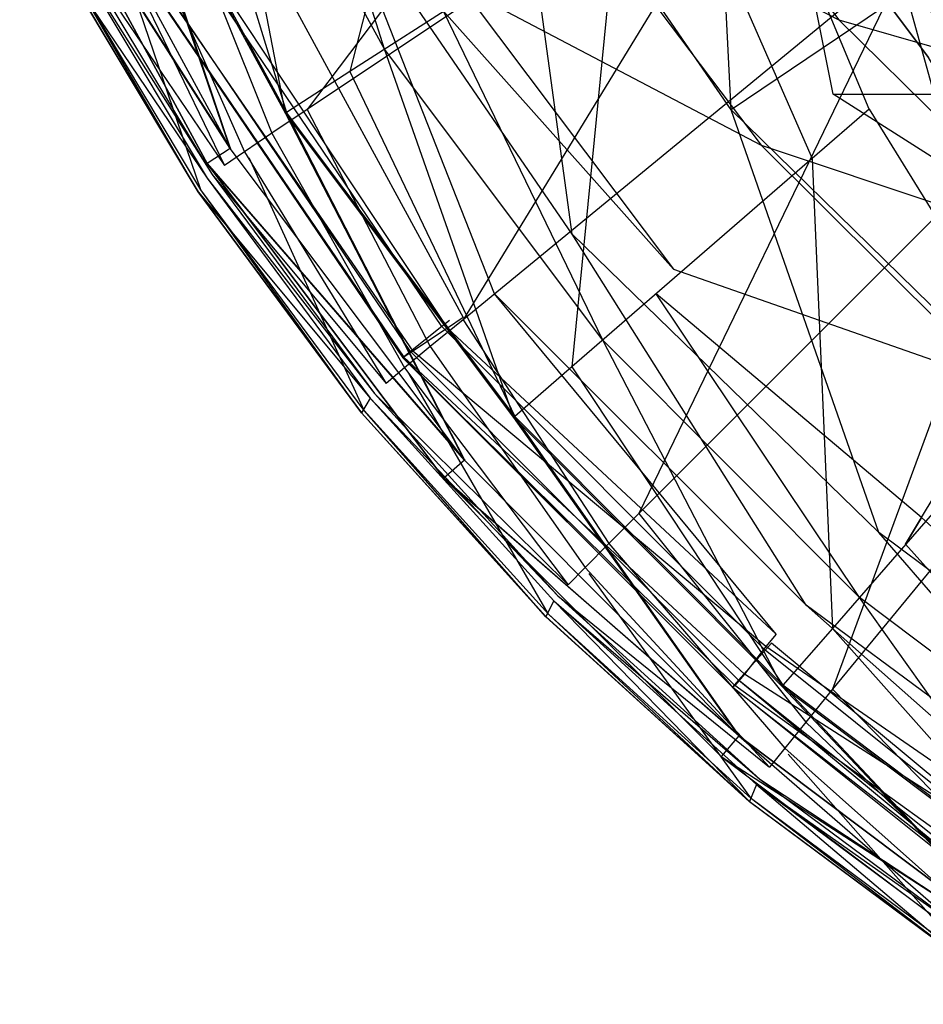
# Model space of a CAD drawing. Extents: x 0 to 0.376, y -0.701 to 0.
# Tile 1 of 62: x 0.02 to 0.08, y -0.671 to -0.605. Entities that reach past the tile are written whole.
import ezdxf

# ---------------------------------------------------------------- set-up
doc = ezdxf.new("R2010")
doc.units = 0
for name, color, linetype in [('L0_WC_N_567710__1___REPLACEMTFO', 7, 'CONTINUOUS'), ('L1_WC_N_567710__0___REPLACEMTFO', 7, 'CONTINUOUS'), ('L2_SITZ_N_567710__0___REPLACEMT', 7, 'CONTINUOUS'), ('L3_DECKEL_N_567710__0___REPLACE', 7, 'CONTINUOUS')]:
    doc.layers.add(name, color=color, linetype=linetype)

msp = doc.modelspace()

# ---------------------------------------------------------------- linework, layer by layer
at = {"layer": 'L0_WC_N_567710__1___REPLACEMTFO', "color": 8}
for points, invisible_edges in [([(0.041901, -0.6088, 0.400031), (0.049675, -0.578414, 0.400031), (0.030126, -0.587106, 0.400031), (0.041901, -0.6088, 0.400031)], 13), ([(0.049675, -0.578414, 0.400031), (0.041901, -0.6088, 0.400031), (0.059889, -0.597233, 0.400031), (0.049675, -0.578414, 0.400031)], 14), ([(0.036972, -0.584062, 0.349533), (0.044226, -0.607305, 0.349426), (0.032656, -0.585981, 0.349531), (0.036972, -0.584062, 0.349533)], 13), ([(0.044226, -0.607305, 0.349426), (0.036972, -0.584062, 0.349533), (0.0482, -0.604749, 0.349429), (0.044226, -0.607305, 0.349426)], 14), ([(0.032656, -0.585981, 0.349531), (0.037558, -0.611592, 0.34942), (0.025407, -0.589204, 0.349528), (0.032656, -0.585981, 0.349531)], 13), ([(0.037558, -0.611592, 0.34942), (0.032656, -0.585981, 0.349531), (0.044226, -0.607305, 0.349426), (0.037558, -0.611592, 0.34942)], 14), ([(0.037637, -0.611542, 0.400031), (0.030126, -0.587106, 0.400031), (0.025493, -0.589166, 0.400031), (0.037637, -0.611542, 0.400031)], 13), ([(0.030126, -0.587106, 0.400031), (0.037637, -0.611542, 0.400031), (0.041901, -0.6088, 0.400031), (0.030126, -0.587106, 0.400031)], 14), ([(0.061326, -0.587542, 0.300382), (0.074755, -0.605321, 0.299368), (0.055706, -0.595409, 0.322173), (0.061326, -0.587542, 0.300382)], 14), ([(0.061326, -0.587542, 0.300382), (0.079982, -0.59646, 0.278893), (0.074755, -0.605321, 0.299368), (0.061326, -0.587542, 0.300382)], 14), ([(0.025407, -0.589204, 0.349528), (0.033849, -0.613971, 0.351239), (0.021379, -0.59099, 0.351348), (0.025407, -0.589204, 0.349528)], 13), ([(0.033878, -0.613965, 0.397938), (0.025493, -0.589166, 0.400031), (0.021408, -0.590988, 0.398048), (0.033878, -0.613965, 0.397938)], 14), ([(0.033849, -0.613971, 0.351239), (0.025407, -0.589204, 0.349528), (0.037558, -0.611592, 0.34942), (0.033849, -0.613971, 0.351239)], 14), ([(0.037637, -0.611542, 0.400031), (0.025493, -0.589166, 0.400031), (0.033878, -0.613965, 0.397938), (0.037637, -0.611542, 0.400031)], 14), ([(0.070454, -0.59044, 0.392352), (0.082641, -0.606078, 0.389685), (0.070676, -0.590156, 0.389741), (0.070454, -0.59044, 0.392352)], 14), ([(0.070676, -0.590156, 0.389741), (0.082641, -0.606078, 0.389685), (0.085515, -0.600886, 0.349399), (0.070676, -0.590156, 0.389741)], 14), ([(0.068605, -0.591637, 0.397633), (0.082456, -0.606412, 0.392271), (0.070454, -0.59044, 0.392352), (0.068605, -0.591637, 0.397633)], 14), ([(0.082641, -0.606078, 0.389685), (0.070454, -0.59044, 0.392352), (0.082456, -0.606412, 0.392271), (0.082641, -0.606078, 0.389685)], 13), ([(0.019702, -0.591741, 0.393581), (0.033878, -0.613965, 0.397938), (0.021408, -0.590988, 0.398048), (0.019702, -0.591741, 0.393581)], 14), ([(0.033849, -0.613971, 0.351239), (0.019702, -0.591741, 0.355748), (0.021379, -0.59099, 0.351348), (0.033849, -0.613971, 0.351239)], 14), ([(0.019702, -0.591741, 0.360648), (0.032309, -0.614968, 0.355637), (0.032309, -0.614968, 0.360538), (0.019702, -0.591741, 0.360648)], 13), ([(0.032309, -0.614968, 0.355637), (0.019702, -0.591741, 0.360648), (0.019702, -0.591741, 0.355748), (0.032309, -0.614968, 0.355637)], 14), ([(0.019702, -0.591741, 0.355748), (0.033849, -0.613971, 0.351239), (0.032309, -0.614968, 0.355637), (0.019702, -0.591741, 0.355748)], 13), ([(0.019702, -0.591741, 0.389154), (0.032309, -0.614968, 0.360538), (0.032309, -0.614968, 0.389044), (0.019702, -0.591741, 0.389154)], 13), ([(0.032309, -0.614968, 0.360538), (0.019702, -0.591741, 0.389154), (0.019702, -0.591741, 0.360648), (0.032309, -0.614968, 0.360538)], 14), ([(0.033878, -0.613965, 0.397938), (0.019702, -0.591741, 0.393581), (0.032309, -0.614968, 0.39347), (0.033878, -0.613965, 0.397938)], 13), ([(0.019702, -0.591741, 0.393581), (0.032309, -0.614968, 0.389044), (0.032309, -0.614968, 0.39347), (0.019702, -0.591741, 0.393581)], 13), ([(0.032309, -0.614968, 0.389044), (0.019702, -0.591741, 0.393581), (0.019702, -0.591741, 0.389154), (0.032309, -0.614968, 0.389044)], 14), ([(0.076799, -0.611321, 0.400031), (0.068605, -0.591637, 0.397633), (0.064152, -0.594492, 0.400031), (0.076799, -0.611321, 0.400031)], 14), ([(0.082456, -0.606412, 0.392271), (0.068605, -0.591637, 0.397633), (0.080797, -0.607859, 0.397551), (0.082456, -0.606412, 0.392271)], 13), ([(0.080797, -0.607859, 0.397551), (0.068605, -0.591637, 0.397633), (0.076799, -0.611321, 0.400031), (0.080797, -0.607859, 0.397551)], 14), ([(0.072971, -0.614643, 0.400031), (0.064152, -0.594492, 0.400031), (0.059889, -0.597233, 0.400031), (0.072971, -0.614643, 0.400031)], 13), ([(0.064152, -0.594492, 0.400031), (0.072971, -0.614643, 0.400031), (0.076799, -0.611321, 0.400031), (0.064152, -0.594492, 0.400031)], 14), ([(0.055706, -0.595409, 0.322173), (0.069541, -0.613752, 0.321619), (0.049451, -0.603193, 0.344887), (0.055706, -0.595409, 0.322173)], 14), ([(0.055706, -0.595409, 0.322173), (0.074755, -0.605321, 0.299368), (0.069541, -0.613752, 0.321619), (0.055706, -0.595409, 0.322173)], 14), ([(0.079982, -0.59646, 0.278893), (0.094956, -0.611125, 0.277634), (0.074755, -0.605321, 0.299368), (0.079982, -0.59646, 0.278893)], 14), ([(0.079982, -0.59646, 0.278893), (0.099662, -0.600823, 0.259188), (0.094956, -0.611125, 0.277634), (0.079982, -0.59646, 0.278893)], 14), ([(0.056822, -0.628656, 0.400031), (0.059889, -0.597233, 0.400031), (0.041901, -0.6088, 0.400031), (0.056822, -0.628656, 0.400031)], 13), ([(0.059889, -0.597233, 0.400031), (0.056822, -0.628656, 0.400031), (0.072971, -0.614643, 0.400031), (0.059889, -0.597233, 0.400031)], 14), ([(0.049451, -0.603193, 0.344887), (0.063655, -0.622082, 0.34472), (0.0482, -0.604749, 0.349429), (0.049451, -0.603193, 0.344887)], 14), ([(0.049451, -0.603193, 0.344887), (0.069541, -0.613752, 0.321619), (0.063655, -0.622082, 0.34472), (0.049451, -0.603193, 0.344887)], 14), ([(0.0482, -0.604749, 0.349429), (0.058909, -0.626845, 0.349335), (0.044226, -0.607305, 0.349426), (0.0482, -0.604749, 0.349429)], 13), ([(0.0482, -0.604749, 0.349429), (0.063655, -0.622082, 0.34472), (0.062477, -0.623748, 0.34934), (0.0482, -0.604749, 0.349429)], 14), ([(0.058909, -0.626845, 0.349335), (0.0482, -0.604749, 0.349429), (0.062477, -0.623748, 0.34934), (0.058909, -0.626845, 0.349335)], 14), ([(0.074755, -0.605321, 0.299368), (0.090375, -0.620695, 0.298514), (0.069541, -0.613752, 0.321619), (0.074755, -0.605321, 0.299368)], 14), ([(0.074755, -0.605321, 0.299368), (0.094956, -0.611125, 0.277634), (0.090375, -0.620695, 0.298514), (0.074755, -0.605321, 0.299368)], 14), ([(0.044226, -0.607305, 0.349426), (0.052923, -0.63204, 0.349326), (0.037558, -0.611592, 0.34942), (0.044226, -0.607305, 0.349426)], 13), ([(0.052923, -0.63204, 0.349326), (0.044226, -0.607305, 0.349426), (0.058909, -0.626845, 0.349335), (0.052923, -0.63204, 0.349326)], 14), ([(0.091691, -0.626265, 0.400031), (0.080797, -0.607859, 0.397551), (0.076799, -0.611321, 0.400031), (0.091691, -0.626265, 0.400031)], 14), ([(0.052994, -0.631978, 0.400031), (0.041901, -0.6088, 0.400031), (0.037637, -0.611542, 0.400031), (0.052994, -0.631978, 0.400031)], 13), ([(0.041901, -0.6088, 0.400031), (0.052994, -0.631978, 0.400031), (0.056822, -0.628656, 0.400031), (0.041901, -0.6088, 0.400031)], 14), ([(0.088365, -0.63009, 0.400031), (0.076799, -0.611321, 0.400031), (0.072971, -0.614643, 0.400031), (0.088365, -0.63009, 0.400031)], 13), ([(0.076799, -0.611321, 0.400031), (0.088365, -0.63009, 0.400031), (0.091691, -0.626265, 0.400031), (0.076799, -0.611321, 0.400031)], 14), ([(0.037558, -0.611592, 0.34942), (0.049593, -0.634924, 0.351144), (0.033849, -0.613971, 0.351239), (0.037558, -0.611592, 0.34942)], 13), ([(0.049619, -0.634912, 0.397843), (0.037637, -0.611542, 0.400031), (0.033878, -0.613965, 0.397938), (0.049619, -0.634912, 0.397843)], 14), ([(0.049593, -0.634924, 0.351144), (0.037558, -0.611592, 0.34942), (0.052923, -0.63204, 0.349326), (0.049593, -0.634924, 0.351144)], 14), ([(0.052994, -0.631978, 0.400031), (0.037637, -0.611542, 0.400031), (0.049619, -0.634912, 0.397843), (0.052994, -0.631978, 0.400031)], 14), ([(0.032309, -0.614968, 0.39347), (0.049619, -0.634912, 0.397843), (0.033878, -0.613965, 0.397938), (0.032309, -0.614968, 0.39347)], 14), ([(0.049593, -0.634924, 0.351144), (0.032309, -0.614968, 0.355637), (0.033849, -0.613971, 0.351239), (0.049593, -0.634924, 0.351144)], 14), ([(0.069541, -0.613752, 0.321619), (0.085677, -0.629802, 0.321141), (0.063655, -0.622082, 0.34472), (0.069541, -0.613752, 0.321619)], 14), ([(0.069541, -0.613752, 0.321619), (0.090375, -0.620695, 0.298514), (0.085677, -0.629802, 0.321141), (0.069541, -0.613752, 0.321619)], 14), ([(0.074332, -0.646227, 0.400031), (0.072971, -0.614643, 0.400031), (0.056822, -0.628656, 0.400031), (0.074332, -0.646227, 0.400031)], 13), ([(0.072971, -0.614643, 0.400031), (0.074332, -0.646227, 0.400031), (0.088365, -0.63009, 0.400031), (0.072971, -0.614643, 0.400031)], 14), ([(0.032309, -0.614968, 0.360538), (0.04821, -0.636129, 0.355542), (0.04821, -0.636129, 0.360442), (0.032309, -0.614968, 0.360538)], 13), ([(0.04821, -0.636129, 0.355542), (0.032309, -0.614968, 0.360538), (0.032309, -0.614968, 0.355637), (0.04821, -0.636129, 0.355542)], 14), ([(0.032309, -0.614968, 0.355637), (0.049593, -0.634924, 0.351144), (0.04821, -0.636129, 0.355542), (0.032309, -0.614968, 0.355637)], 13), ([(0.032309, -0.614968, 0.389044), (0.04821, -0.636129, 0.360442), (0.04821, -0.636129, 0.388948), (0.032309, -0.614968, 0.389044)], 13), ([(0.04821, -0.636129, 0.360442), (0.032309, -0.614968, 0.389044), (0.032309, -0.614968, 0.360538), (0.04821, -0.636129, 0.360442)], 14), ([(0.049619, -0.634912, 0.397843), (0.032309, -0.614968, 0.39347), (0.04821, -0.636129, 0.393375), (0.049619, -0.634912, 0.397843)], 13), ([(0.032309, -0.614968, 0.39347), (0.04821, -0.636129, 0.388948), (0.04821, -0.636129, 0.393375), (0.032309, -0.614968, 0.39347)], 13), ([(0.04821, -0.636129, 0.388948), (0.032309, -0.614968, 0.39347), (0.032309, -0.614968, 0.389044), (0.04821, -0.636129, 0.388948)], 14), ([(0.080319, -0.63878, 0.344577), (0.062477, -0.623748, 0.34934), (0.063655, -0.622082, 0.34472), (0.080319, -0.63878, 0.344577)], 14), ([(0.063655, -0.622082, 0.34472), (0.085677, -0.629802, 0.321141), (0.080319, -0.63878, 0.344577), (0.063655, -0.622082, 0.34472)], 14), ([(0.062477, -0.623748, 0.34934), (0.076146, -0.644141, 0.349258), (0.058909, -0.626845, 0.349335), (0.062477, -0.623748, 0.34934)], 13), ([(0.062477, -0.623748, 0.34934), (0.080319, -0.63878, 0.344577), (0.079247, -0.640575, 0.349265), (0.062477, -0.623748, 0.34934)], 13), ([(0.076146, -0.644141, 0.349258), (0.062477, -0.623748, 0.34934), (0.079247, -0.640575, 0.349265), (0.076146, -0.644141, 0.349258)], 14), ([(0.058909, -0.626845, 0.349335), (0.070945, -0.650123, 0.349247), (0.052923, -0.63204, 0.349326), (0.058909, -0.626845, 0.349335)], 13), ([(0.070945, -0.650123, 0.349247), (0.058909, -0.626845, 0.349335), (0.076146, -0.644141, 0.349258), (0.070945, -0.650123, 0.349247)], 14), ([(0.071006, -0.650052, 0.400031), (0.056822, -0.628656, 0.400031), (0.052994, -0.631978, 0.400031), (0.071006, -0.650052, 0.400031)], 13), ([(0.056822, -0.628656, 0.400031), (0.071006, -0.650052, 0.400031), (0.074332, -0.646227, 0.400031), (0.056822, -0.628656, 0.400031)], 14), ([(0.080319, -0.63878, 0.344577), (0.085677, -0.629802, 0.321141), (0.099066, -0.652964, 0.344425), (0.080319, -0.63878, 0.344577)], 14), ([(0.094115, -0.661133, 0.400031), (0.088365, -0.63009, 0.400031), (0.074332, -0.646227, 0.400031), (0.094115, -0.661133, 0.400031)], 13), ([(0.068074, -0.653429, 0.397763), (0.052994, -0.631978, 0.400031), (0.049619, -0.634912, 0.397843), (0.068074, -0.653429, 0.397763)], 14), ([(0.071006, -0.650052, 0.400031), (0.052994, -0.631978, 0.400031), (0.068074, -0.653429, 0.397763), (0.071006, -0.650052, 0.400031)], 14), ([(0.052923, -0.63204, 0.349326), (0.068051, -0.653445, 0.351064), (0.049593, -0.634924, 0.351144), (0.052923, -0.63204, 0.349326)], 13), ([(0.068051, -0.653445, 0.351064), (0.052923, -0.63204, 0.349326), (0.070945, -0.650123, 0.349247), (0.068051, -0.653445, 0.351064)], 14), ([(0.04821, -0.636129, 0.393375), (0.068074, -0.653429, 0.397763), (0.049619, -0.634912, 0.397843), (0.04821, -0.636129, 0.393375)], 14), ([(0.068051, -0.653445, 0.351064), (0.04821, -0.636129, 0.355542), (0.049593, -0.634924, 0.351144), (0.068051, -0.653445, 0.351064)], 14), ([(0.04821, -0.636129, 0.360442), (0.06685, -0.654832, 0.355461), (0.06685, -0.654832, 0.360362), (0.04821, -0.636129, 0.360442)], 13), ([(0.06685, -0.654832, 0.355461), (0.04821, -0.636129, 0.360442), (0.04821, -0.636129, 0.355542), (0.06685, -0.654832, 0.355461)], 14), ([(0.04821, -0.636129, 0.355542), (0.068051, -0.653445, 0.351064), (0.06685, -0.654832, 0.355461), (0.04821, -0.636129, 0.355542)], 13), ([(0.04821, -0.636129, 0.388948), (0.06685, -0.654832, 0.360362), (0.06685, -0.654832, 0.388868), (0.04821, -0.636129, 0.388948)], 13), ([(0.06685, -0.654832, 0.360362), (0.04821, -0.636129, 0.388948), (0.04821, -0.636129, 0.360442), (0.06685, -0.654832, 0.360362)], 14), ([(0.068074, -0.653429, 0.397763), (0.04821, -0.636129, 0.393375), (0.06685, -0.654832, 0.393294), (0.068074, -0.653429, 0.397763)], 13), ([(0.04821, -0.636129, 0.393375), (0.06685, -0.654832, 0.388868), (0.06685, -0.654832, 0.393294), (0.04821, -0.636129, 0.393375)], 13), ([(0.06685, -0.654832, 0.388868), (0.04821, -0.636129, 0.393375), (0.04821, -0.636129, 0.388948), (0.06685, -0.654832, 0.388868)], 14), ([(0.079247, -0.640575, 0.349265), (0.080319, -0.63878, 0.344577), (0.098178, -0.65484, 0.3492), (0.079247, -0.640575, 0.349265)], 14), ([(0.098178, -0.65484, 0.3492), (0.080319, -0.63878, 0.344577), (0.099066, -0.652964, 0.344425), (0.098178, -0.65484, 0.3492)], 14), ([(0.079247, -0.640575, 0.349265), (0.095615, -0.65881, 0.349192), (0.076146, -0.644141, 0.349258), (0.079247, -0.640575, 0.349265)], 13), ([(0.095615, -0.65881, 0.349192), (0.079247, -0.640575, 0.349265), (0.098178, -0.65484, 0.3492), (0.095615, -0.65881, 0.349192)], 14), ([(0.076146, -0.644141, 0.349258), (0.091314, -0.665471, 0.349179), (0.070945, -0.650123, 0.349247), (0.076146, -0.644141, 0.349258)], 13), ([(0.091314, -0.665471, 0.349179), (0.076146, -0.644141, 0.349258), (0.095615, -0.65881, 0.349192), (0.091314, -0.665471, 0.349179)], 14), ([(0.091366, -0.665392, 0.400031), (0.074332, -0.646227, 0.400031), (0.071006, -0.650052, 0.400031), (0.091366, -0.665392, 0.400031)], 13), ([(0.074332, -0.646227, 0.400031), (0.091366, -0.665392, 0.400031), (0.094115, -0.661133, 0.400031), (0.074332, -0.646227, 0.400031)], 14), ([(0.070945, -0.650123, 0.349247), (0.088921, -0.669171, 0.350994), (0.068051, -0.653445, 0.351064), (0.070945, -0.650123, 0.349247)], 13), ([(0.088942, -0.669152, 0.397694), (0.071006, -0.650052, 0.400031), (0.068074, -0.653429, 0.397763), (0.088942, -0.669152, 0.397694)], 14), ([(0.088921, -0.669171, 0.350994), (0.070945, -0.650123, 0.349247), (0.091314, -0.665471, 0.349179), (0.088921, -0.669171, 0.350994)], 14), ([(0.091366, -0.665392, 0.400031), (0.071006, -0.650052, 0.400031), (0.088942, -0.669152, 0.397694), (0.091366, -0.665392, 0.400031)], 14), ([(0.06685, -0.654832, 0.393294), (0.088942, -0.669152, 0.397694), (0.068074, -0.653429, 0.397763), (0.06685, -0.654832, 0.393294)], 14), ([(0.068051, -0.653445, 0.351064), (0.087929, -0.670715, 0.355391), (0.06685, -0.654832, 0.355461), (0.068051, -0.653445, 0.351064)], 14), ([(0.087929, -0.670715, 0.355391), (0.068051, -0.653445, 0.351064), (0.088921, -0.669171, 0.350994), (0.087929, -0.670715, 0.355391)], 13), ([(0.087929, -0.670715, 0.360292), (0.06685, -0.654832, 0.355461), (0.087929, -0.670715, 0.355391), (0.087929, -0.670715, 0.360292)], 13), ([(0.06685, -0.654832, 0.355461), (0.087929, -0.670715, 0.360292), (0.06685, -0.654832, 0.360362), (0.06685, -0.654832, 0.355461)], 14), ([(0.087929, -0.670715, 0.388798), (0.06685, -0.654832, 0.360362), (0.087929, -0.670715, 0.360292), (0.087929, -0.670715, 0.388798)], 13), ([(0.06685, -0.654832, 0.360362), (0.087929, -0.670715, 0.388798), (0.06685, -0.654832, 0.388868), (0.06685, -0.654832, 0.360362)], 14), ([(0.088942, -0.669152, 0.397694), (0.06685, -0.654832, 0.393294), (0.087929, -0.670715, 0.393225), (0.088942, -0.669152, 0.397694)], 13), ([(0.087929, -0.670715, 0.393225), (0.06685, -0.654832, 0.388868), (0.087929, -0.670715, 0.388798), (0.087929, -0.670715, 0.393225)], 13), ([(0.06685, -0.654832, 0.388868), (0.087929, -0.670715, 0.393225), (0.06685, -0.654832, 0.393294), (0.06685, -0.654832, 0.388868)], 14)]:
    msp.add_3dface(points, dxfattribs=dict(at, invisible_edges=invisible_edges))
at = {"layer": 'L1_WC_N_567710__0___REPLACEMTFO', "color": 8}
for points, invisible_edges in [([(0.074382, -0.610323, 0.355781), (0.062579, -0.551583, 0.30968), (0.039522, -0.551583, 0.355781), (0.074382, -0.610323, 0.355781)], 14), ([(0.062579, -0.551583, 0.30968), (0.074382, -0.610323, 0.355781), (0.092029, -0.610323, 0.320496), (0.062579, -0.551583, 0.30968)], 13), ([(0.092029, -0.610323, 0.320496), (0.092029, -0.551583, 0.270597), (0.062579, -0.551583, 0.30968), (0.092029, -0.610323, 0.320496)], 14), ([(0.074382, -0.610323, 0.355781), (0.136104, -0.649571, 0.336685), (0.092029, -0.610323, 0.320496), (0.074382, -0.610323, 0.355781)], 13), ([(0.136104, -0.649571, 0.336685), (0.074382, -0.610323, 0.355781), (0.126554, -0.649571, 0.355781), (0.136104, -0.649571, 0.336685)], 14)]:
    msp.add_3dface(points, dxfattribs=dict(at, invisible_edges=invisible_edges))
at = {"layer": 'L2_SITZ_N_567710__0___REPLACEMT', "color": 8}
for points, invisible_edges in [([(0.067526, -0.611382, 0.422458), (0.066112, -0.583236, 0.419549), (0.052771, -0.589856, 0.422208), (0.067526, -0.611382, 0.422458)], 14), ([(0.079253, -0.603458, 0.419955), (0.066112, -0.583236, 0.419549), (0.067526, -0.611382, 0.422458), (0.079253, -0.603458, 0.419955)], 14), ([(0.05683, -0.61972, 0.422931), (0.052771, -0.589856, 0.422208), (0.040899, -0.596469, 0.422897), (0.05683, -0.61972, 0.422931)], 14), ([(0.067526, -0.611382, 0.422458), (0.052771, -0.589856, 0.422208), (0.05683, -0.61972, 0.422931), (0.067526, -0.611382, 0.422458)], 14), ([(0.051616, -0.623738, 0.422783), (0.040899, -0.596469, 0.422897), (0.035482, -0.599514, 0.422811), (0.051616, -0.623738, 0.422783)], 14), ([(0.05683, -0.61972, 0.422931), (0.040899, -0.596469, 0.422897), (0.051616, -0.623738, 0.422783), (0.05683, -0.61972, 0.422931)], 14), ([(0.096487, -0.620926, 0.420363), (0.089458, -0.596611, 0.415916), (0.079253, -0.603458, 0.419955), (0.096487, -0.620926, 0.420363)], 14), ([(0.049519, -0.625321, 0.422412), (0.035482, -0.599514, 0.422811), (0.033341, -0.600702, 0.422467), (0.049519, -0.625321, 0.422412)], 13), ([(0.035482, -0.599514, 0.422811), (0.049519, -0.625321, 0.422412), (0.051616, -0.623738, 0.422783), (0.035482, -0.599514, 0.422811)], 14), ([(0.033341, -0.600702, 0.422467), (0.032001, -0.601313, 0.419983), (0.049519, -0.625321, 0.422412), (0.033341, -0.600702, 0.422467)], 14), ([(0.032001, -0.601313, 0.419983), (0.028971, -0.602647, 0.413319), (0.04846, -0.626046, 0.419925), (0.032001, -0.601313, 0.419983)], 14), ([(0.045963, -0.627619, 0.402059), (0.02898, -0.602538, 0.402144), (0.03136, -0.601211, 0.402126), (0.045963, -0.627619, 0.402059)], 14), ([(0.048087, -0.625928, 0.401951), (0.03136, -0.601211, 0.402126), (0.031915, -0.600901, 0.402156), (0.048087, -0.625928, 0.401951)], 14), ([(0.048087, -0.625928, 0.401951), (0.045963, -0.627619, 0.402059), (0.03136, -0.601211, 0.402126), (0.048087, -0.625928, 0.401951)], 14), ([(0.048584, -0.625533, 0.401957), (0.048087, -0.625928, 0.401951), (0.031915, -0.600901, 0.402156), (0.048584, -0.625533, 0.401957)], 14), ([(0.032001, -0.601313, 0.419983), (0.04846, -0.626046, 0.419925), (0.049519, -0.625321, 0.422412), (0.032001, -0.601313, 0.419983)], 14), ([(0.045467, -0.628016, 0.402317), (0.028399, -0.602876, 0.404132), (0.028425, -0.60285, 0.402378), (0.045467, -0.628016, 0.402317)], 14), ([(0.028406, -0.602874, 0.407264), (0.028399, -0.602876, 0.404132), (0.045524, -0.627993, 0.407205), (0.028406, -0.602874, 0.407264)], 14), ([(0.028399, -0.602876, 0.404132), (0.045467, -0.628016, 0.402317), (0.045454, -0.62804, 0.404073), (0.028399, -0.602876, 0.404132)], 13), ([(0.028399, -0.602876, 0.404132), (0.045454, -0.62804, 0.404073), (0.045524, -0.627993, 0.407205), (0.028399, -0.602876, 0.404132)], 14), ([(0.028971, -0.602647, 0.413319), (0.028406, -0.602874, 0.407264), (0.046132, -0.627597, 0.41326), (0.028971, -0.602647, 0.413319)], 14), ([(0.028406, -0.602874, 0.407264), (0.045524, -0.627993, 0.407205), (0.046132, -0.627597, 0.41326), (0.028406, -0.602874, 0.407264)], 14), ([(0.045467, -0.628016, 0.402317), (0.028425, -0.60285, 0.402378), (0.02898, -0.602538, 0.402144), (0.045467, -0.628016, 0.402317)], 14), ([(0.028971, -0.602647, 0.413319), (0.046132, -0.627597, 0.41326), (0.04846, -0.626046, 0.419925), (0.028971, -0.602647, 0.413319)], 14), ([(0.045963, -0.627619, 0.402059), (0.045467, -0.628016, 0.402317), (0.02898, -0.602538, 0.402144), (0.045963, -0.627619, 0.402059)], 14), ([(0.086633, -0.630065, 0.422795), (0.079253, -0.603458, 0.419955), (0.067526, -0.611382, 0.422458), (0.086633, -0.630065, 0.422795)], 13), ([(0.079253, -0.603458, 0.419955), (0.086633, -0.630065, 0.422795), (0.096487, -0.620926, 0.420363), (0.079253, -0.603458, 0.419955)], 14), ([(0.077444, -0.63977, 0.42308), (0.067526, -0.611382, 0.422458), (0.05683, -0.61972, 0.422931), (0.077444, -0.63977, 0.42308)], 14), ([(0.086633, -0.630065, 0.422795), (0.067526, -0.611382, 0.422458), (0.077444, -0.63977, 0.42308), (0.086633, -0.630065, 0.422795)], 14), ([(0.07256, -0.64466, 0.422795), (0.05683, -0.61972, 0.422931), (0.051616, -0.623738, 0.422783), (0.07256, -0.64466, 0.422795)], 14), ([(0.077444, -0.63977, 0.42308), (0.05683, -0.61972, 0.422931), (0.07256, -0.64466, 0.422795), (0.077444, -0.63977, 0.42308)], 14), ([(0.070549, -0.646607, 0.422368), (0.051616, -0.623738, 0.422783), (0.049519, -0.625321, 0.422412), (0.070549, -0.646607, 0.422368)], 14), ([(0.07256, -0.64466, 0.422795), (0.051616, -0.623738, 0.422783), (0.070549, -0.646607, 0.422368), (0.07256, -0.64466, 0.422795)], 14), ([(0.049519, -0.625321, 0.422412), (0.04846, -0.626046, 0.419925), (0.070549, -0.646607, 0.422368), (0.049519, -0.625321, 0.422412)], 14), ([(0.068022, -0.649712, 0.401977), (0.045963, -0.627619, 0.402059), (0.048087, -0.625928, 0.401951), (0.068022, -0.649712, 0.401977)], 14), ([(0.04846, -0.626046, 0.419925), (0.046132, -0.627597, 0.41326), (0.069853, -0.64745, 0.419874), (0.04846, -0.626046, 0.419925)], 14), ([(0.069818, -0.647697, 0.401765), (0.048087, -0.625928, 0.401951), (0.048584, -0.625533, 0.401957), (0.069818, -0.647697, 0.401765)], 14), ([(0.069818, -0.647697, 0.401765), (0.068022, -0.649712, 0.401977), (0.048087, -0.625928, 0.401951), (0.069818, -0.647697, 0.401765)], 14), ([(0.070549, -0.646607, 0.422368), (0.04846, -0.626046, 0.419925), (0.069853, -0.64745, 0.419874), (0.070549, -0.646607, 0.422368)], 14), ([(0.07024, -0.647228, 0.401744), (0.069818, -0.647697, 0.401765), (0.048584, -0.625533, 0.401957), (0.07024, -0.647228, 0.401744)], 14), ([(0.045524, -0.627993, 0.407205), (0.045454, -0.62804, 0.404073), (0.067767, -0.650055, 0.407152), (0.045524, -0.627993, 0.407205)], 14), ([(0.045467, -0.628016, 0.402317), (0.067605, -0.65018, 0.402263), (0.045454, -0.62804, 0.404073), (0.045467, -0.628016, 0.402317)], 14), ([(0.067605, -0.65018, 0.402263), (0.045467, -0.628016, 0.402317), (0.045963, -0.627619, 0.402059), (0.067605, -0.65018, 0.402263)], 14), ([(0.046132, -0.627597, 0.41326), (0.045524, -0.627993, 0.407205), (0.068424, -0.649311, 0.413208), (0.046132, -0.627597, 0.41326)], 14), ([(0.068424, -0.649311, 0.413208), (0.045524, -0.627993, 0.407205), (0.067767, -0.650055, 0.407152), (0.068424, -0.649311, 0.413208)], 14), ([(0.068022, -0.649712, 0.401977), (0.067605, -0.65018, 0.402263), (0.045963, -0.627619, 0.402059), (0.068022, -0.649712, 0.401977)], 14), ([(0.069853, -0.64745, 0.419874), (0.046132, -0.627597, 0.41326), (0.068424, -0.649311, 0.413208), (0.069853, -0.64745, 0.419874)], 14), ([(0.067767, -0.650055, 0.407152), (0.045454, -0.62804, 0.404073), (0.067609, -0.650192, 0.40402), (0.067767, -0.650055, 0.407152)], 14), ([(0.045454, -0.62804, 0.404073), (0.067605, -0.65018, 0.402263), (0.067609, -0.650192, 0.40402), (0.045454, -0.62804, 0.404073)], 14), ([(0.101577, -0.657794, 0.42324), (0.086633, -0.630065, 0.422795), (0.077444, -0.63977, 0.42308), (0.101577, -0.657794, 0.42324)], 14), ([(0.097809, -0.663371, 0.422814), (0.077444, -0.63977, 0.42308), (0.07256, -0.64466, 0.422795), (0.097809, -0.663371, 0.422814)], 14), ([(0.101577, -0.657794, 0.42324), (0.077444, -0.63977, 0.42308), (0.097809, -0.663371, 0.422814), (0.101577, -0.657794, 0.42324)], 14), ([(0.096265, -0.665673, 0.42233), (0.07256, -0.64466, 0.422795), (0.070549, -0.646607, 0.422368), (0.096265, -0.665673, 0.42233)], 14), ([(0.097809, -0.663371, 0.422814), (0.07256, -0.64466, 0.422795), (0.096265, -0.665673, 0.42233), (0.097809, -0.663371, 0.422814)], 14), ([(0.070549, -0.646607, 0.422368), (0.069853, -0.64745, 0.419874), (0.096265, -0.665673, 0.42233), (0.070549, -0.646607, 0.422368)], 14), ([(0.094565, -0.670949, 0.401922), (0.068022, -0.649712, 0.401977), (0.069818, -0.647697, 0.401765), (0.094565, -0.670949, 0.401922)], 14), ([(0.069853, -0.64745, 0.419874), (0.068424, -0.649311, 0.413208), (0.095773, -0.666845, 0.419827), (0.069853, -0.64745, 0.419874)], 14), ([(0.07024, -0.647228, 0.401744), (0.095949, -0.668612, 0.401686), (0.069818, -0.647697, 0.401765), (0.07024, -0.647228, 0.401744)], 13), ([(0.095949, -0.668612, 0.401686), (0.094565, -0.670949, 0.401922), (0.069818, -0.647697, 0.401765), (0.095949, -0.668612, 0.401686)], 14), ([(0.096265, -0.665673, 0.42233), (0.069853, -0.64745, 0.419874), (0.095773, -0.666845, 0.419827), (0.096265, -0.665673, 0.42233)], 14), ([(0.095949, -0.668612, 0.401686), (0.07024, -0.647228, 0.401744), (0.096274, -0.66806, 0.401661), (0.095949, -0.668612, 0.401686)], 14), ([(0.068022, -0.649712, 0.401977), (0.094243, -0.671492, 0.402213), (0.067605, -0.65018, 0.402263), (0.068022, -0.649712, 0.401977)], 13), ([(0.068424, -0.649311, 0.413208), (0.067767, -0.650055, 0.407152), (0.09483, -0.66958, 0.41316), (0.068424, -0.649311, 0.413208)], 14), ([(0.094243, -0.671492, 0.402213), (0.068022, -0.649712, 0.401977), (0.094565, -0.670949, 0.401922), (0.094243, -0.671492, 0.402213)], 14), ([(0.095773, -0.666845, 0.419827), (0.068424, -0.649311, 0.413208), (0.09483, -0.66958, 0.41316), (0.095773, -0.666845, 0.419827)], 14), ([(0.094244, -0.671473, 0.403969), (0.067605, -0.65018, 0.402263), (0.094243, -0.671492, 0.402213), (0.094244, -0.671473, 0.403969)], 14), ([(0.067609, -0.650192, 0.40402), (0.067605, -0.65018, 0.402263), (0.094244, -0.671473, 0.403969), (0.067609, -0.650192, 0.40402)], 14), ([(0.067767, -0.650055, 0.407152), (0.067609, -0.650192, 0.40402), (0.094355, -0.671108, 0.407102), (0.067767, -0.650055, 0.407152)], 14), ([(0.094355, -0.671108, 0.407102), (0.067609, -0.650192, 0.40402), (0.094244, -0.671473, 0.403969), (0.094355, -0.671108, 0.407102)], 14), ([(0.09483, -0.66958, 0.41316), (0.067767, -0.650055, 0.407152), (0.094355, -0.671108, 0.407102), (0.09483, -0.66958, 0.41316)], 14)]:
    msp.add_3dface(points, dxfattribs=dict(at, invisible_edges=invisible_edges))
at = {"layer": 'L3_DECKEL_N_567710__0___REPLACE', "color": 8}
for points, invisible_edges in [([(0.088809, -0.610994, 0.444327), (0.115717, -0.571105, 0.44541), (0.079562, -0.60079, 0.444396), (0.088809, -0.610994, 0.444327)], 13), ([(0.039029, -0.611348, 0.443402), (0.06428, -0.577918, 0.444549), (0.029988, -0.596263, 0.443503), (0.039029, -0.611348, 0.443402)], 13), ([(0.06428, -0.577918, 0.444549), (0.039029, -0.611348, 0.443402), (0.071359, -0.589729, 0.44447), (0.06428, -0.577918, 0.444549)], 14), ([(0.049504, -0.625476, 0.443307), (0.071359, -0.589729, 0.44447), (0.039029, -0.611348, 0.443402), (0.049504, -0.625476, 0.443307)], 13), ([(0.071359, -0.589729, 0.44447), (0.049504, -0.625476, 0.443307), (0.079562, -0.60079, 0.444396), (0.071359, -0.589729, 0.44447)], 14), ([(0.036661, -0.612937, 0.443009), (0.029988, -0.596263, 0.443503), (0.027477, -0.597611, 0.443111), (0.036661, -0.612937, 0.443009)], 13), ([(0.029988, -0.596263, 0.443503), (0.036661, -0.612937, 0.443009), (0.039029, -0.611348, 0.443402), (0.029988, -0.596263, 0.443503)], 14), ([(0.034806, -0.614193, 0.442001), (0.027477, -0.597611, 0.443111), (0.025509, -0.598678, 0.442105), (0.034806, -0.614193, 0.442001)], 13), ([(0.027477, -0.597611, 0.443111), (0.034806, -0.614193, 0.442001), (0.036661, -0.612937, 0.443009), (0.027477, -0.597611, 0.443111)], 14), ([(0.033462, -0.615117, 0.440381), (0.025509, -0.598678, 0.442105), (0.024083, -0.599464, 0.440485), (0.033462, -0.615117, 0.440381)], 13), ([(0.025509, -0.598678, 0.442105), (0.033462, -0.615117, 0.440381), (0.034806, -0.614193, 0.442001), (0.025509, -0.598678, 0.442105)], 14), ([(0.025843, -0.599076, 0.404319), (0.031883, -0.616753, 0.404508), (0.022409, -0.600908, 0.40444), (0.025843, -0.599076, 0.404319)], 13), ([(0.023201, -0.59997, 0.438251), (0.033462, -0.615117, 0.440381), (0.024083, -0.599464, 0.440485), (0.023201, -0.59997, 0.438251)], 14), ([(0.031883, -0.616753, 0.404508), (0.025843, -0.599076, 0.404319), (0.035121, -0.614593, 0.404379), (0.031883, -0.616753, 0.404508)], 14), ([(0.022207, -0.601012, 0.404682), (0.032311, -0.615969, 0.435298), (0.022863, -0.600194, 0.435402), (0.022207, -0.601012, 0.404682)], 14), ([(0.022863, -0.600194, 0.435402), (0.03263, -0.615709, 0.438146), (0.023201, -0.59997, 0.438251), (0.022863, -0.600194, 0.435402)], 14), ([(0.03263, -0.615709, 0.438146), (0.022863, -0.600194, 0.435402), (0.032311, -0.615969, 0.435298), (0.03263, -0.615709, 0.438146)], 13), ([(0.033462, -0.615117, 0.440381), (0.023201, -0.59997, 0.438251), (0.03263, -0.615709, 0.438146), (0.033462, -0.615117, 0.440381)], 13), ([(0.061314, -0.638508, 0.44322), (0.079562, -0.60079, 0.444396), (0.049504, -0.625476, 0.443307), (0.061314, -0.638508, 0.44322)], 13), ([(0.079562, -0.60079, 0.444396), (0.061314, -0.638508, 0.44322), (0.088809, -0.610994, 0.444327), (0.079562, -0.60079, 0.444396)], 14), ([(0.022409, -0.600908, 0.40444), (0.031688, -0.616884, 0.404516), (0.022202, -0.601019, 0.404447), (0.022409, -0.600908, 0.40444)], 13), ([(0.022202, -0.601019, 0.404447), (0.031693, -0.616876, 0.40475), (0.022207, -0.601012, 0.404682), (0.022202, -0.601019, 0.404447)], 14), ([(0.031693, -0.616876, 0.40475), (0.022202, -0.601019, 0.404447), (0.031688, -0.616884, 0.404516), (0.031693, -0.616876, 0.40475)], 13), ([(0.032311, -0.615969, 0.435298), (0.022207, -0.601012, 0.404682), (0.031693, -0.616876, 0.40475), (0.032311, -0.615969, 0.435298)], 13), ([(0.031688, -0.616884, 0.404516), (0.022409, -0.600908, 0.40444), (0.031883, -0.616753, 0.404508), (0.031688, -0.616884, 0.404516)], 14), ([(0.047303, -0.627289, 0.442912), (0.039029, -0.611348, 0.443402), (0.036661, -0.612937, 0.443009), (0.047303, -0.627289, 0.442912)], 13), ([(0.039029, -0.611348, 0.443402), (0.047303, -0.627289, 0.442912), (0.049504, -0.625476, 0.443307), (0.039029, -0.611348, 0.443402)], 14), ([(0.074344, -0.65032, 0.443141), (0.088809, -0.610994, 0.444327), (0.061314, -0.638508, 0.44322), (0.074344, -0.65032, 0.443141)], 13), ([(0.088809, -0.610994, 0.444327), (0.074344, -0.65032, 0.443141), (0.099012, -0.620242, 0.444265), (0.088809, -0.610994, 0.444327)], 14), ([(0.045578, -0.628722, 0.441904), (0.036661, -0.612937, 0.443009), (0.034806, -0.614193, 0.442001), (0.045578, -0.628722, 0.441904)], 13), ([(0.036661, -0.612937, 0.443009), (0.045578, -0.628722, 0.441904), (0.047303, -0.627289, 0.442912), (0.036661, -0.612937, 0.443009)], 14), ([(0.035121, -0.614593, 0.404379), (0.042862, -0.631591, 0.404571), (0.031883, -0.616753, 0.404508), (0.035121, -0.614593, 0.404379)], 13), ([(0.044329, -0.629775, 0.440282), (0.034806, -0.614193, 0.442001), (0.033462, -0.615117, 0.440381), (0.044329, -0.629775, 0.440282)], 13), ([(0.034806, -0.614193, 0.442001), (0.044329, -0.629775, 0.440282), (0.045578, -0.628722, 0.441904), (0.034806, -0.614193, 0.442001)], 14), ([(0.042862, -0.631591, 0.404571), (0.035121, -0.614593, 0.404379), (0.045872, -0.629124, 0.404435), (0.042862, -0.631591, 0.404571)], 14), ([(0.03263, -0.615709, 0.438146), (0.044329, -0.629775, 0.440282), (0.033462, -0.615117, 0.440381), (0.03263, -0.615709, 0.438146)], 14), ([(0.031693, -0.616876, 0.40475), (0.043258, -0.630741, 0.435199), (0.032311, -0.615969, 0.435298), (0.031693, -0.616876, 0.40475)], 14), ([(0.032311, -0.615969, 0.435298), (0.043556, -0.630448, 0.438047), (0.03263, -0.615709, 0.438146), (0.032311, -0.615969, 0.435298)], 14), ([(0.043556, -0.630448, 0.438047), (0.032311, -0.615969, 0.435298), (0.043258, -0.630741, 0.435199), (0.043556, -0.630448, 0.438047)], 13), ([(0.044329, -0.629775, 0.440282), (0.03263, -0.615709, 0.438146), (0.043556, -0.630448, 0.438047), (0.044329, -0.629775, 0.440282)], 13), ([(0.031883, -0.616753, 0.404508), (0.04268, -0.631739, 0.404579), (0.031688, -0.616884, 0.404516), (0.031883, -0.616753, 0.404508)], 13), ([(0.04268, -0.631739, 0.404579), (0.031883, -0.616753, 0.404508), (0.042862, -0.631591, 0.404571), (0.04268, -0.631739, 0.404579)], 14), ([(0.031688, -0.616884, 0.404516), (0.042685, -0.631732, 0.404814), (0.031693, -0.616876, 0.40475), (0.031688, -0.616884, 0.404516)], 14), ([(0.042685, -0.631732, 0.404814), (0.031688, -0.616884, 0.404516), (0.04268, -0.631739, 0.404579), (0.042685, -0.631732, 0.404814)], 13), ([(0.043258, -0.630741, 0.435199), (0.031693, -0.616876, 0.40475), (0.042685, -0.631732, 0.404814), (0.043258, -0.630741, 0.435199)], 13), ([(0.088468, -0.660798, 0.443071), (0.099012, -0.620242, 0.444265), (0.074344, -0.65032, 0.443141), (0.088468, -0.660798, 0.443071)], 13), ([(0.0593, -0.640528, 0.442824), (0.049504, -0.625476, 0.443307), (0.047303, -0.627289, 0.442912), (0.0593, -0.640528, 0.442824)], 13), ([(0.049504, -0.625476, 0.443307), (0.0593, -0.640528, 0.442824), (0.061314, -0.638508, 0.44322), (0.049504, -0.625476, 0.443307)], 14), ([(0.057722, -0.642124, 0.441814), (0.047303, -0.627289, 0.442912), (0.045578, -0.628722, 0.441904), (0.057722, -0.642124, 0.441814)], 13), ([(0.047303, -0.627289, 0.442912), (0.057722, -0.642124, 0.441814), (0.0593, -0.640528, 0.442824), (0.047303, -0.627289, 0.442912)], 14), ([(0.045872, -0.629124, 0.404435), (0.055238, -0.645278, 0.404629), (0.042862, -0.631591, 0.404571), (0.045872, -0.629124, 0.404435)], 13), ([(0.05658, -0.643296, 0.440192), (0.045578, -0.628722, 0.441904), (0.044329, -0.629775, 0.440282), (0.05658, -0.643296, 0.440192)], 13), ([(0.045578, -0.628722, 0.441904), (0.05658, -0.643296, 0.440192), (0.057722, -0.642124, 0.441814), (0.045578, -0.628722, 0.441904)], 14), ([(0.055238, -0.645278, 0.404629), (0.045872, -0.629124, 0.404435), (0.057991, -0.642529, 0.404485), (0.055238, -0.645278, 0.404629)], 14), ([(0.043556, -0.630448, 0.438047), (0.05658, -0.643296, 0.440192), (0.044329, -0.629775, 0.440282), (0.043556, -0.630448, 0.438047)], 14), ([(0.043258, -0.630741, 0.435199), (0.055872, -0.644044, 0.437957), (0.043556, -0.630448, 0.438047), (0.043258, -0.630741, 0.435199)], 14), ([(0.05658, -0.643296, 0.440192), (0.043556, -0.630448, 0.438047), (0.055872, -0.644044, 0.437957), (0.05658, -0.643296, 0.440192)], 13), ([(0.043258, -0.630741, 0.435199), (0.042685, -0.631732, 0.404814), (0.0556, -0.644367, 0.435108), (0.043258, -0.630741, 0.435199)], 14), ([(0.055872, -0.644044, 0.437957), (0.043258, -0.630741, 0.435199), (0.0556, -0.644367, 0.435108), (0.055872, -0.644044, 0.437957)], 13), ([(0.042862, -0.631591, 0.404571), (0.055072, -0.645444, 0.404638), (0.04268, -0.631739, 0.404579), (0.042862, -0.631591, 0.404571)], 13), ([(0.04268, -0.631739, 0.404579), (0.055076, -0.645435, 0.404872), (0.042685, -0.631732, 0.404814), (0.04268, -0.631739, 0.404579)], 14), ([(0.055076, -0.645435, 0.404872), (0.04268, -0.631739, 0.404579), (0.055072, -0.645444, 0.404638), (0.055076, -0.645435, 0.404872)], 13), ([(0.042685, -0.631732, 0.404814), (0.055076, -0.645435, 0.404872), (0.0556, -0.644367, 0.435108), (0.042685, -0.631732, 0.404814)], 14), ([(0.055072, -0.645444, 0.404638), (0.042862, -0.631591, 0.404571), (0.055238, -0.645278, 0.404629), (0.055072, -0.645444, 0.404638)], 14), ([(0.072538, -0.652528, 0.442743), (0.061314, -0.638508, 0.44322), (0.0593, -0.640528, 0.442824), (0.072538, -0.652528, 0.442743)], 13), ([(0.061314, -0.638508, 0.44322), (0.072538, -0.652528, 0.442743), (0.074344, -0.65032, 0.443141), (0.061314, -0.638508, 0.44322)], 14), ([(0.071122, -0.654272, 0.441733), (0.0593, -0.640528, 0.442824), (0.057722, -0.642124, 0.441814), (0.071122, -0.654272, 0.441733)], 13), ([(0.0593, -0.640528, 0.442824), (0.071122, -0.654272, 0.441733), (0.072538, -0.652528, 0.442743), (0.0593, -0.640528, 0.442824)], 14), ([(0.057991, -0.642529, 0.404485), (0.068893, -0.657683, 0.404682), (0.055238, -0.645278, 0.404629), (0.057991, -0.642529, 0.404485)], 13), ([(0.070097, -0.655552, 0.44011), (0.057722, -0.642124, 0.441814), (0.05658, -0.643296, 0.440192), (0.070097, -0.655552, 0.44011)], 13), ([(0.057722, -0.642124, 0.441814), (0.070097, -0.655552, 0.44011), (0.071122, -0.654272, 0.441733), (0.057722, -0.642124, 0.441814)], 14), ([(0.068893, -0.657683, 0.404682), (0.057991, -0.642529, 0.404485), (0.071364, -0.654677, 0.404531), (0.068893, -0.657683, 0.404682)], 14), ([(0.055872, -0.644044, 0.437957), (0.070097, -0.655552, 0.44011), (0.05658, -0.643296, 0.440192), (0.055872, -0.644044, 0.437957)], 14), ([(0.0556, -0.644367, 0.435108), (0.055076, -0.645435, 0.404872), (0.068747, -0.657855, 0.404925), (0.0556, -0.644367, 0.435108)], 14), ([(0.0556, -0.644367, 0.435108), (0.069462, -0.656367, 0.437875), (0.055872, -0.644044, 0.437957), (0.0556, -0.644367, 0.435108)], 14), ([(0.069462, -0.656367, 0.437875), (0.0556, -0.644367, 0.435108), (0.069217, -0.656718, 0.435026), (0.069462, -0.656367, 0.437875)], 13), ([(0.0556, -0.644367, 0.435108), (0.068747, -0.657855, 0.404925), (0.069217, -0.656718, 0.435026), (0.0556, -0.644367, 0.435108)], 14), ([(0.070097, -0.655552, 0.44011), (0.055872, -0.644044, 0.437957), (0.069462, -0.656367, 0.437875), (0.070097, -0.655552, 0.44011)], 13), ([(0.055238, -0.645278, 0.404629), (0.068744, -0.657864, 0.404691), (0.055072, -0.645444, 0.404638), (0.055238, -0.645278, 0.404629)], 13), ([(0.068744, -0.657864, 0.404691), (0.055076, -0.645435, 0.404872), (0.055072, -0.645444, 0.404638), (0.068744, -0.657864, 0.404691)], 13), ([(0.055076, -0.645435, 0.404872), (0.068744, -0.657864, 0.404691), (0.068747, -0.657855, 0.404925), (0.055076, -0.645435, 0.404872)], 14), ([(0.068744, -0.657864, 0.404691), (0.055238, -0.645278, 0.404629), (0.068893, -0.657683, 0.404682), (0.068744, -0.657864, 0.404691)], 14), ([(0.086887, -0.663172, 0.442672), (0.074344, -0.65032, 0.443141), (0.072538, -0.652528, 0.442743), (0.086887, -0.663172, 0.442672)], 13), ([(0.074344, -0.65032, 0.443141), (0.086887, -0.663172, 0.442672), (0.088468, -0.660798, 0.443071), (0.074344, -0.65032, 0.443141)], 14), ([(0.085647, -0.665047, 0.441661), (0.072538, -0.652528, 0.442743), (0.071122, -0.654272, 0.441733), (0.085647, -0.665047, 0.441661)], 13), ([(0.072538, -0.652528, 0.442743), (0.085647, -0.665047, 0.441661), (0.086887, -0.663172, 0.442672), (0.072538, -0.652528, 0.442743)], 14), ([(0.084749, -0.666422, 0.440037), (0.071122, -0.654272, 0.441733), (0.070097, -0.655552, 0.44011), (0.084749, -0.666422, 0.440037)], 13), ([(0.071122, -0.654272, 0.441733), (0.084749, -0.666422, 0.440037), (0.085647, -0.665047, 0.441661), (0.071122, -0.654272, 0.441733)], 14), ([(0.071364, -0.654677, 0.404531), (0.083695, -0.668687, 0.404729), (0.068893, -0.657683, 0.404682), (0.071364, -0.654677, 0.404531)], 13), ([(0.083695, -0.668687, 0.404729), (0.071364, -0.654677, 0.404531), (0.085859, -0.665453, 0.404571), (0.083695, -0.668687, 0.404729)], 14), ([(0.069462, -0.656367, 0.437875), (0.084749, -0.666422, 0.440037), (0.070097, -0.655552, 0.44011), (0.069462, -0.656367, 0.437875)], 14), ([(0.069217, -0.656718, 0.435026), (0.084193, -0.667298, 0.437802), (0.069462, -0.656367, 0.437875), (0.069217, -0.656718, 0.435026)], 14), ([(0.084749, -0.666422, 0.440037), (0.069462, -0.656367, 0.437875), (0.084193, -0.667298, 0.437802), (0.084749, -0.666422, 0.440037)], 13), ([(0.083568, -0.668872, 0.404973), (0.069217, -0.656718, 0.435026), (0.068747, -0.657855, 0.404925), (0.083568, -0.668872, 0.404973)], 13), ([(0.084193, -0.667298, 0.437802), (0.069217, -0.656718, 0.435026), (0.083979, -0.667674, 0.434953), (0.084193, -0.667298, 0.437802)], 13), ([(0.069217, -0.656718, 0.435026), (0.083568, -0.668872, 0.404973), (0.083979, -0.667674, 0.434953), (0.069217, -0.656718, 0.435026)], 14), ([(0.068893, -0.657683, 0.404682), (0.083565, -0.668881, 0.404739), (0.068744, -0.657864, 0.404691), (0.068893, -0.657683, 0.404682)], 13), ([(0.083565, -0.668881, 0.404739), (0.068893, -0.657683, 0.404682), (0.083695, -0.668687, 0.404729), (0.083565, -0.668881, 0.404739)], 14), ([(0.083565, -0.668881, 0.404739), (0.068747, -0.657855, 0.404925), (0.068744, -0.657864, 0.404691), (0.083565, -0.668881, 0.404739)], 13), ([(0.068747, -0.657855, 0.404925), (0.083565, -0.668881, 0.404739), (0.083568, -0.668872, 0.404973), (0.068747, -0.657855, 0.404925)], 14)]:
    msp.add_3dface(points, dxfattribs=dict(at, invisible_edges=invisible_edges))

doc.saveas('drawing.dxf')
